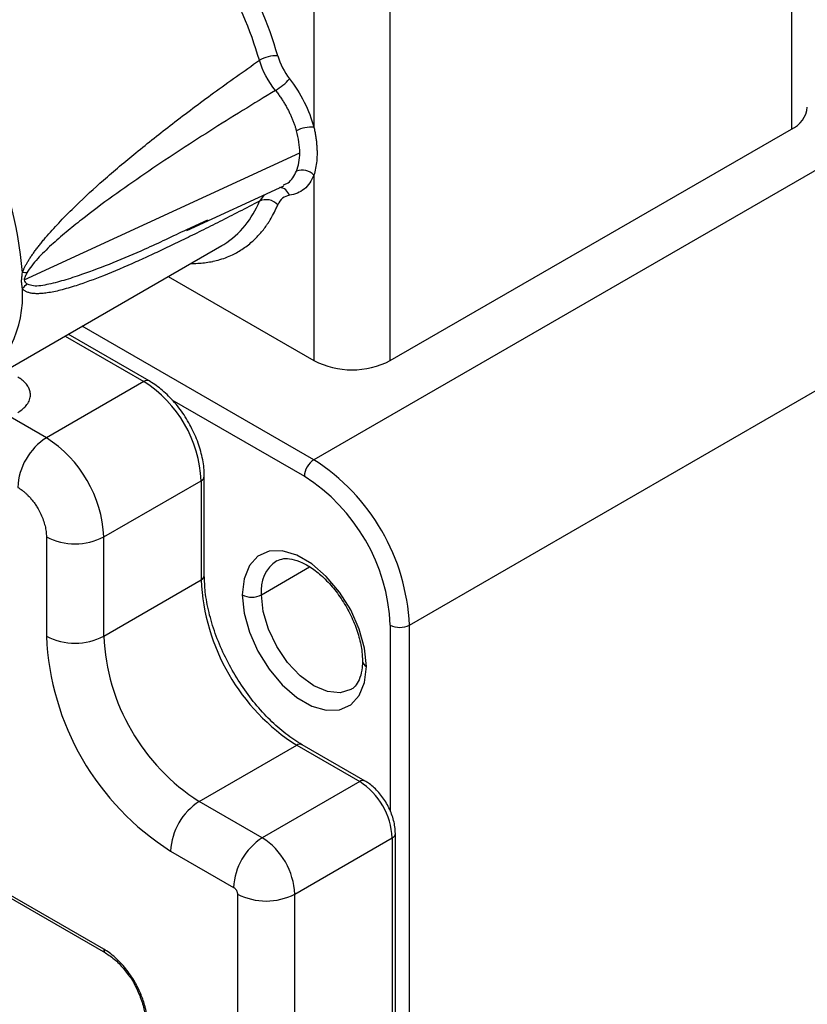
# Model space of a CAD drawing. Header units: millimetres. Extents: x 0 to 559, y 0 to 432.
# Tile 21 of 25: x 478 to 508, y 332 to 369. Entities that reach past the tile are written whole.
import ezdxf

# ---------------------------------------------------------------- set-up
doc = ezdxf.new("R2010")
doc.units = ezdxf.units.MM

msp = doc.modelspace()

# ---------------------------------------------------------------- linework, layer by layer
for p, q in [((506.991, 380.708), (506.991, 364.786)), ((489.313, 372.136), (489.313, 364.86)), ((492.142, 356.213), (492.142, 372.136)), ((514.415, 367.031), (489.313, 352.54)), ((492.142, 356.213), (506.991, 364.786)), ((478.593, 359.203), (488.793, 363.914)), ((489.313, 363.081), (489.313, 356.213)), ((484.61, 361.034), (488.195, 362.691)), ((487.474, 362.357), (487.295, 362.119)), ((485.374, 361.42), (484.599, 361.058)), ((492.849, 346.416), (517.951, 360.907)), ((476.717, 355.168), (485.91, 360.475)), ((485.91, 360.475), (485.981, 360.517)), ((483.921, 359.326), (489.313, 356.213)), ((489.313, 352.54), (480.739, 357.49)), ((480.102, 357.122), (483.02, 355.438)), ((483.22, 355.458), (480.219, 357.19)), ((483.02, 355.438), (479.414, 353.356)), ((484.054, 354.759), (488.96, 351.927)), ((479.414, 353.356), (478.07, 354.132)), ((485.258, 348.252), (485.258, 351.927)), ((481.535, 349.682), (485.141, 351.764)), ((485.141, 351.764), (485.141, 348.089)), ((479.414, 349.682), (479.414, 346.007)), ((481.535, 346.007), (481.535, 349.682)), ((487.369, 347.538), (489.154, 348.569)), ((481.535, 346.007), (485.141, 348.089)), ((492.142, 346.416), (492.142, 339.516)), ((492.849, 294.082), (492.849, 346.416)), ((481.535, 334.413), (467.605, 342.454)), ((467.605, 342.353), (481.597, 334.275)), ((485.07, 339.884), (488.677, 341.965)), ((488.677, 341.965), (491.01, 340.618)), ((491.21, 340.638), (488.877, 341.985)), ((491.01, 340.618), (487.404, 338.537)), ((487.404, 338.537), (485.07, 339.884)), ((488.606, 336.454), (492.212, 338.536)), ((492.212, 338.536), (492.212, 300.486)), ((492.329, 300.649), (492.329, 338.7)), ((484.01, 338.047), (486.343, 336.699)), ((486.485, 336.454), (486.485, 298.404)), ((488.606, 298.404), (488.606, 336.454))]:
    msp.add_line(p, q)
at = {"flags": 128}
for points in [[(491.258, 344.885), (491.191, 345.558), (490.994, 346.27), (490.68, 346.978), (490.265, 347.642), (489.774, 348.222), (489.237, 348.686), (488.683, 349.006), (488.145, 349.163), (487.654, 349.149), (487.239, 348.964), (486.925, 348.619), (486.728, 348.135), (486.661, 347.538)], [(486.661, 347.538), (486.728, 346.864), (486.925, 346.153), (487.239, 345.445), (487.654, 344.781), (488.145, 344.201), (488.683, 343.737), (489.237, 343.417), (489.774, 343.26), (490.265, 343.274), (490.68, 343.459), (490.994, 343.803), (491.191, 344.288), (491.258, 344.885)], [(490.682, 344.03), (490.285, 343.91), (489.816, 343.956), (489.313, 344.17), (488.81, 344.537), (488.341, 345.032), (487.938, 345.622), (487.629, 346.265), (487.435, 346.919), (487.369, 347.538)]]:
    msp.add_lwpolyline(points, dxfattribs=at)
for centre, radius, start, end in [((473.091, 363.178), 15.501, 16.1853, 43.8147), ((473.213, 363.248), 14.664, 16.1853, 43.8147), ((464.773, 358.422), 13.791, 4.3681, 48.9842), ((487.919, 366.233), 1.267, 87.3607, 119.5173), ((486.801, 368.055), 2.137, 300.6947, 318.8621), ((506.576, 365.702), 1.006, 294.3747, 354.3052), ((489.233, 363.635), 1.228, 86.2416, 117.4232), ((488.874, 362.654), 0.613, 44.1918, 109.7373), ((487.997, 362.194), 0.436, 18.6641, 83.7401), ((487.543, 361.58), 0.593, 42.9065, 114.7289), ((484.182, 363.333), 3.342, 302.5741, 338.6928), ((478.485, 356.712), 2.76, 85.6708, 89.1912), ((474.325, 358.629), 4.207, 304.6495, 3.458), ((480.272, 357.32), 2.344, 132.3291, 138.2144), ((490.727, 358.943), 3.074, 242.6097, 297.3903), ((483.137, 355.279), 0.197, 64.8996, 126.3057), ((480.536, 351.554), 4.61, 2.6055, 57.3945), ((480.656, 351.414), 2.305, 122.6055, 177.3945), ((476.929, 349.472), 4.61, 2.6055, 57.3945), ((489.727, 351.892), 0.768, 122.6055, 177.3945), ((485.173, 346.067), 7.684, 2.6055, 57.3945), ((485.058, 351.947), 0.201, 294.376, 354.2901), ((485.233, 346.102), 6.916, 2.6055, 57.3945), ((480.474, 351.729), 2.306, 242.6097, 297.3903), ((488.669, 347.707), 1.312, 123.5391, 187.4162), ((485.058, 348.273), 0.201, 294.3979, 354.0386), ((492.817, 348.438), 7.684, 182.6055, 237.3945), ((487.015, 348.22), 0.769, 242.6097, 297.3903), ((492.495, 347.098), 0.769, 242.6097, 297.3903), ((489.35, 346.437), 9.946, 182.4763, 237.5237), ((480.474, 348.054), 2.306, 242.6097, 297.3903), ((489.211, 346.357), 7.684, 182.6055, 237.3945), ((491.362, 345.114), 0.252, 185.7973, 245.6164), ((488.794, 341.8), 0.203, 67.0218, 125.5008), ((491.127, 340.455), 0.201, 65.7083, 125.6162), ((489.602, 338.418), 2.613, 2.6055, 57.3945), ((486.313, 337.942), 2.305, 122.6055, 177.3945), ((488.646, 336.595), 2.305, 122.6055, 177.3945), ((485.996, 336.336), 2.613, 2.6055, 57.3945), ((492.129, 338.72), 0.201, 294.3759, 354.2909), ((487.545, 338.502), 2.306, 242.6097, 297.3903), ((481.685, 334.398), 0.151, 174.4062, 233.9974)]:
    msp.add_arc(centre, radius, start, end)
for points, knots in [([(478.524, 359.472), (478.536, 359.502), (478.561, 359.565), (478.605, 359.66), (478.657, 359.759), (478.715, 359.862), (478.781, 359.97), (478.854, 360.082), (478.934, 360.198), (479.021, 360.318), (479.116, 360.443), (479.218, 360.571), (479.327, 360.704), (479.561, 360.98), (479.954, 361.408), (480.646, 362.1), (481.577, 362.953), (482.768, 363.957), (484.127, 365.032), (485.65, 366.174), (486.729, 366.936), (487.295, 367.336)], [0, 0, 0, 0, 0.007281, 0.015017, 0.023261, 0.032059, 0.041447, 0.051456, 0.06211, 0.073431, 0.085435, 0.098138, 0.111551, 0.125685, 0.183562, 0.250859, 0.365884, 0.500303, 0.649573, 0.816099, 1, 1, 1, 1]), ([(488.411, 366.65), (488.618, 366.382), (488.799, 366.095), (489.107, 365.483), (489.228, 365.171), (489.313, 364.86)], [0, 0, 0, 0, 0.5, 0.5, 1, 1, 1, 1]), ([(487.892, 366.218), (487.078, 365.726), (486.267, 365.226), (484.653, 364.201), (483.849, 363.676), (482.655, 362.859), (482.261, 362.583), (481.48, 362.018), (481.093, 361.729), (480.523, 361.281), (480.334, 361.129), (479.961, 360.818), (479.777, 360.658), (479.421, 360.331), (479.249, 360.164), (479.012, 359.905), (478.936, 359.816), (478.8, 359.639), (478.74, 359.552), (478.694, 359.465)], [0, 0, 0, 0, 0.25, 0.25, 0.5, 0.5, 0.625, 0.625, 0.75, 0.75, 0.8125, 0.8125, 0.875, 0.875, 0.9375, 0.9375, 0.96875, 0.96875, 1, 1, 1, 1]), ([(487.892, 366.218), (487.924, 366.177), (487.988, 366.095), (488.079, 365.967), (488.165, 365.838), (488.244, 365.707), (488.318, 365.577), (488.386, 365.448), (488.447, 365.32), (488.503, 365.194), (488.552, 365.072), (488.596, 364.952), (488.634, 364.837), (488.656, 364.762), (488.667, 364.725)], [0, 0, 0, 0, 0.092663, 0.18428, 0.274621, 0.363467, 0.450616, 0.535884, 0.619103, 0.700126, 0.778826, 0.855095, 0.928844, 1, 1, 1, 1]), ([(489.313, 364.86), (489.325, 364.806), (489.349, 364.696), (489.378, 364.534), (489.401, 364.375), (489.417, 364.217), (489.427, 364.062), (489.432, 363.858), (489.421, 363.612), (489.382, 363.332), (489.336, 363.165), (489.313, 363.081)], [0, 0, 0, 0, 0.083111, 0.166019, 0.248922, 0.332018, 0.415504, 0.499573, 0.667221, 0.8335, 1, 1, 1, 1]), ([(488.182, 362.721), (488.243, 362.742), (488.467, 362.82), (488.583, 363.058), (488.667, 363.23)], [0, 0, 0, 0, 0.273749, 1, 1, 1, 1]), ([(489.313, 363.081), (489.228, 362.868), (489.107, 362.695), (488.799, 362.44), (488.618, 362.362), (488.411, 362.334)], [0, 0, 0, 0, 0.5, 0.5, 1, 1, 1, 1]), ([(487.295, 362.119), (487.046, 361.989), (486.557, 361.733), (485.841, 361.366), (485.156, 361.021), (484.504, 360.699), (483.883, 360.399), (483.293, 360.122), (482.507, 359.765), (481.577, 359.368), (480.646, 359.023), (479.954, 358.818), (479.534, 358.729), (479.251, 358.696), (479.077, 358.688), (478.924, 358.695), (478.793, 358.717), (478.682, 358.755), (478.592, 358.806), (478.546, 358.858), (478.524, 358.882)], [0, 0, 0, 0, 0.080948, 0.158696, 0.233251, 0.30462, 0.372814, 0.437842, 0.499717, 0.634131, 0.749165, 0.816456, 0.87434, 0.898127, 0.919816, 0.939472, 0.957179, 0.973052, 0.987251, 1, 1, 1, 1]), ([(484.764, 359.813), (484.783, 359.813), (484.889, 359.809), (485.078, 359.819), (485.33, 359.844), (485.498, 359.873), (485.62, 359.899), (485.852, 359.953), (486.217, 360.079), (486.66, 360.321), (486.963, 360.553), (487.176, 360.756), (487.314, 360.903), (487.444, 361.059), (487.534, 361.181), (487.608, 361.289), (487.684, 361.406), (487.793, 361.593), (487.896, 361.795), (487.955, 361.932), (487.978, 361.984)], [0, 0, 0, 0, 0.012571, 0.072773, 0.132971, 0.193166, 0.196873, 0.223809, 0.368641, 0.485403, 0.605765, 0.655045, 0.70432, 0.753592, 0.80286, 0.81294, 0.84618, 0.901161, 0.962586, 1, 1, 1, 1]), ([(484.599, 361.058), (484.082, 360.812), (482.77, 360.186), (481.262, 359.579), (480.057, 359.175), (479.439, 359.024), (478.96, 358.939), (478.75, 359.029), (478.694, 359.053)], [0, 0, 0, 0, 0.252683, 0.641783, 0.753041, 0.861819, 0.962725, 1, 1, 1, 1]), ([(478.524, 358.882), (478.518, 358.924), (478.504, 359.01), (478.492, 359.153), (478.504, 359.311), (478.518, 359.419), (478.524, 359.472)], [0, 0, 0, 0, 0.2434724, 0.5000001, 0.7566399, 1, 1, 1, 1]), ([(478.694, 359.465), (478.669, 359.418), (478.645, 359.372), (478.607, 359.283), (478.593, 359.239), (478.593, 359.203)], [0, 0, 0, 0, 0.5, 0.5, 1, 1, 1, 1]), ([(478.593, 359.203), (478.593, 359.167), (478.607, 359.139), (478.645, 359.091), (478.669, 359.072), (478.694, 359.053)], [0, 0, 0, 0, 0.5, 0.5, 1, 1, 1, 1]), ([(478.353, 354.295), (478.381, 354.312), (478.436, 354.345), (478.511, 354.4), (478.579, 354.458), (478.639, 354.518), (478.697, 354.588), (478.75, 354.669), (478.791, 354.76), (478.816, 354.853), (478.826, 354.965), (478.808, 355.093), (478.75, 355.235), (478.653, 355.369), (478.523, 355.494), (478.409, 355.565), (478.353, 355.601)], [0, 0, 0, 0, 0.048015, 0.09603, 0.144046, 0.192061, 0.240076, 0.305042, 0.370016, 0.434725, 0.500175, 0.600138, 0.700104, 0.800071, 0.900037, 1, 1, 1, 1]), ([(485.258, 351.927), (485.255, 352.031), (485.245, 352.329), (485.142, 352.849), (484.922, 353.469), (484.609, 354.066), (484.219, 354.611), (483.778, 355.069), (483.434, 355.331), (483.248, 355.441), (483.22, 355.458)], [0, 0, 0, 0, 0.080609, 0.231057, 0.381061, 0.530674, 0.680388, 0.830716, 0.974178, 1, 1, 1, 1]), ([(478.353, 351.519), (478.38, 351.503), (478.433, 351.471), (478.512, 351.414), (478.591, 351.351), (478.668, 351.283), (478.753, 351.2), (478.843, 351.1), (478.936, 350.983), (479.024, 350.859), (479.118, 350.705), (479.215, 350.52), (479.302, 350.305), (479.366, 350.09), (479.406, 349.879), (479.411, 349.747), (479.414, 349.682)], [0, 0, 0, 0, 0.048015, 0.09603, 0.144045, 0.19206, 0.240076, 0.305038, 0.370008, 0.434719, 0.500174, 0.600137, 0.700103, 0.800071, 0.900037, 1, 1, 1, 1]), ([(487.945, 348.797), (488.022, 348.831), (488.166, 348.895), (488.492, 348.877), (488.879, 348.751), (489.309, 348.494), (489.739, 348.129), (490.145, 347.668), (490.503, 347.134), (490.793, 346.557), (490.997, 345.973), (491.097, 345.473), (491.107, 345.197), (491.111, 345.089)], [0, 0, 0, 0, 0.102634, 0.191615, 0.28711, 0.379616, 0.472021, 0.565128, 0.658872, 0.752879, 0.846647, 0.93965, 1, 1, 1, 1]), ([(488.877, 341.985), (488.774, 342.048), (488.474, 342.23), (487.976, 342.62), (487.403, 343.182), (486.868, 343.833), (486.388, 344.552), (485.977, 345.317), (485.65, 346.105), (485.416, 346.89), (485.281, 347.618), (485.265, 348.052), (485.258, 348.252)], [0, 0, 0, 0, 0.055258, 0.161336, 0.267766, 0.374485, 0.481418, 0.588445, 0.695417, 0.802165, 0.908555, 1, 1, 1, 1]), ([(491.111, 345.089), (491.109, 345.008), (491.102, 344.774), (491.028, 344.451), (490.876, 344.188), (490.77, 344.062), (490.687, 344.036), (490.682, 344.034)], [0, 0, 0, 0, 0.143849, 0.418289, 0.693471, 0.980595, 1, 1, 1, 1]), ([(492.329, 338.7), (492.326, 338.782), (492.315, 339.015), (492.207, 339.417), (491.984, 339.875), (491.684, 340.273), (491.412, 340.515), (491.25, 340.614), (491.21, 340.638)], [0, 0, 0, 0, 0.114084, 0.321526, 0.528489, 0.736226, 0.935344, 1, 1, 1, 1]), ([(486.343, 336.699), (486.352, 336.693), (486.371, 336.682), (486.398, 336.656), (486.422, 336.627), (486.444, 336.594), (486.462, 336.559), (486.475, 336.523), (486.484, 336.487), (486.484, 336.465), (486.485, 336.454)], [0, 0, 0, 0, 0.124851, 0.249701, 0.374552, 0.499403, 0.62391, 0.748656, 0.874427, 1, 1, 1, 1]), ([(483.161, 331.596), (483.161, 331.635), (483.159, 331.715), (483.149, 331.838), (483.134, 331.964), (483.111, 332.092), (483.083, 332.222), (483.041, 332.38), (482.981, 332.567), (482.897, 332.781), (482.812, 332.965), (482.739, 333.103), (482.651, 333.259), (482.528, 333.456), (482.35, 333.695), (482.159, 333.915), (481.957, 334.11), (481.748, 334.281), (481.606, 334.369), (481.535, 334.413)], [0, 0, 0, 0, 0.040008, 0.080016, 0.120024, 0.160032, 0.20004, 0.240048, 0.3050207, 0.3699962, 0.4346846, 0.4745355, 0.5001179, 0.5834302, 0.6667442, 0.750059, 0.8333737, 0.9166877, 1, 1, 1, 1]), ([(481.597, 334.275), (481.66, 334.236), (481.844, 334.121), (482.142, 333.861), (482.346, 333.594), (482.441, 333.468)], [0, 0, 0, 0, 0.214376, 0.62964, 1, 1, 1, 1]), ([(482.441, 333.468), (482.454, 333.452), (482.58, 333.299), (482.767, 332.947), (482.969, 332.452), (483.062, 332.029), (483.07, 331.801), (483.073, 331.718)], [0, 0, 0, 0, 0.0313, 0.303034, 0.574897, 0.844895, 1, 1, 1, 1])]:
    msp.add_open_spline(points, degree=3, knots=knots)
for points in [[(487.892, 366.218), (487.625, 366.551), (487.414, 366.947), (487.295, 367.336)], [(487.978, 367.499), (488.062, 367.203), (488.215, 366.902), (488.411, 366.65)], [(488.793, 363.914), (488.793, 364.171), (488.747, 364.44), (488.667, 364.725)], [(488.667, 363.23), (488.746, 363.426), (488.793, 363.658), (488.793, 363.914)], [(488.411, 362.334), (488.215, 362.307), (488.062, 362.183), (487.978, 361.984)]]:
    msp.add_open_spline(points, degree=3)

doc.saveas('drawing.dxf')
